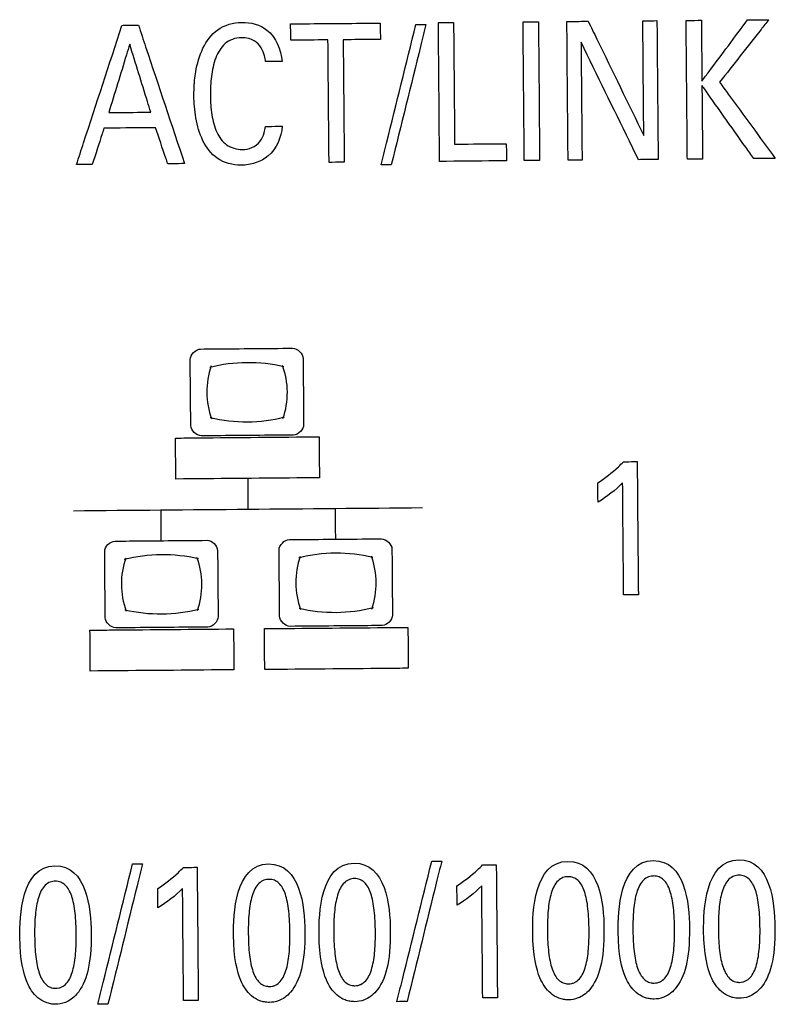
# Model space of a CAD drawing. Header units: inches. Extents: x 0 to 34, y 0 to 22.
# Tile 20 of 69: x 5.78 to 6.162, y 6.379 to 6.877. Entities that reach past the tile are written whole.
import ezdxf

# ---------------------------------------------------------------- set-up
doc = ezdxf.new("R2010")
doc.units = ezdxf.units.IN
doc.header["$LTSCALE"] = 1.87
doc.header["$MEASUREMENT"] = 0
doc.layers.add('DATUMCURVES', color=7, linetype='CONTINUOUS')

msp = doc.modelspace()

# ---------------------------------------------------------------- linework, layer by layer
at = {"layer": 'DATUMCURVES', "color": 40, "linetype": 'CONTINUOUS'}
for points, knots in [([(5.80882, 6.80415, 1.13017), (5.81002, 6.80782, 1.13017), (5.8177, 6.8313, 1.13017), (5.82537, 6.85477, 1.13017), (5.83185, 6.87458, 1.13017)], [0, 0, 0, 0, 0.15625, 1, 1, 1, 1]), ([(5.83185, 6.87458, 1.13017), (5.83228, 6.87459, 1.13017), (5.83506, 6.87461, 1.13017), (5.83784, 6.87464, 1.13017), (5.84018, 6.87466, 1.13017)], [0, 0, 0, 0, 0.15625, 1, 1, 1, 1]), ([(5.84018, 6.87466, 1.13017), (5.84139, 6.87101, 1.13017), (5.84916, 6.84767, 1.13017), (5.85694, 6.82432, 1.13017), (5.8635, 6.80463, 1.13017)], [0, 0, 0, 0, 0.15625, 1, 1, 1, 1]), ([(5.86862, 6.8469, 1.13017), (5.86877, 6.84828, 1.13017), (5.86951, 6.8538, 1.13017), (5.87201, 6.86307, 1.13017), (5.87969, 6.87363, 1.13017), (5.89261, 6.87731, 1.13017), (5.90789, 6.87338, 1.13017), (5.9124, 6.86218, 1.13017), (5.91282, 6.85632, 1.13017)], [0, 0, 0, 0, 0.057359, 0.231044, 0.395388, 0.57262, 0.756325, 1, 1, 1, 1]), ([(5.91717, 6.87533, 1.13017), (5.91954, 6.87535, 1.13017), (5.93465, 6.87548, 1.13017), (5.94976, 6.87561, 1.13017), (5.96251, 6.87572, 1.13017)], [0, 0, 0, 0, 0.15625, 1, 1, 1, 1]), ([(5.91725, 6.86706, 1.13017), (5.91724, 6.86749, 1.13017), (5.91722, 6.87025, 1.13017), (5.9172, 6.873, 1.13017), (5.91717, 6.87533, 1.13017)], [0, 0, 0, 0, 0.15625, 1, 1, 1, 1]), ([(5.96251, 6.87572, 1.13017), (5.96252, 6.87529, 1.13017), (5.96254, 6.87254, 1.13017), (5.96257, 6.86978, 1.13017), (5.96259, 6.86746, 1.13017)], [0, 0, 0, 0, 0.15625, 1, 1, 1, 1]), ([(5.96299, 6.80394, 1.13017), (5.96391, 6.80764, 1.13017), (5.96976, 6.83133, 1.13017), (5.97562, 6.85502, 1.13017), (5.98056, 6.87501, 1.13017)], [0, 0, 0, 0, 0.15625, 1, 1, 1, 1]), ([(5.98562, 6.87505, 1.13017), (5.98471, 6.87135, 1.13017), (5.97887, 6.84766, 1.13017), (5.97304, 6.82397, 1.13017), (5.96812, 6.80399, 1.13017)], [0, 0, 0, 0, 0.15625, 1, 1, 1, 1]), ([(5.99192, 6.87598, 1.13017), (5.99232, 6.87598, 1.13017), (5.99488, 6.87601, 1.13017), (5.99745, 6.87603, 1.13017), (5.99961, 6.87605, 1.13017)], [0, 0, 0, 0, 0.15625, 1, 1, 1, 1]), ([(5.99253, 6.80575, 1.13017), (5.9925, 6.80941, 1.13017), (5.9923, 6.83282, 1.13017), (5.99209, 6.85623, 1.13017), (5.99192, 6.87598, 1.13017)], [0, 0, 0, 0, 0.15625, 1, 1, 1, 1]), ([(5.99961, 6.87605, 1.13017), (5.99964, 6.87284, 1.13017), (5.99982, 6.85232, 1.13017), (6, 6.8318, 1.13017), (6.00015, 6.81448, 1.13017)], [0, 0, 0, 0, 0.15625, 1, 1, 1, 1]), ([(6.03476, 6.87636, 1.13017), (6.03517, 6.87636, 1.13017), (6.03776, 6.87638, 1.13017), (6.04036, 6.8764, 1.13017), (6.04255, 6.87642, 1.13017)], [0, 0, 0, 0, 0.15625, 1, 1, 1, 1]), ([(6.03538, 6.80613, 1.13017), (6.03535, 6.80979, 1.13017), (6.03514, 6.83319, 1.13017), (6.03494, 6.8566, 1.13017), (6.03476, 6.87636, 1.13017)], [0, 0, 0, 0, 0.15625, 1, 1, 1, 1]), ([(6.04255, 6.87642, 1.13017), (6.04258, 6.87277, 1.13017), (6.04279, 6.84936, 1.13017), (6.04299, 6.82595, 1.13017), (6.04316, 6.8062, 1.13017)], [0, 0, 0, 0, 0.15625, 1, 1, 1, 1]), ([(6.05694, 6.87655, 1.13017), (6.0575, 6.87655, 1.13017), (6.06111, 6.87659, 1.13017), (6.06471, 6.87662, 1.13017), (6.06775, 6.87664, 1.13017)], [0, 0, 0, 0, 0.15625, 1, 1, 1, 1]), ([(6.05755, 6.80632, 1.13017), (6.05752, 6.80998, 1.13017), (6.05732, 6.83339, 1.13017), (6.05711, 6.8568, 1.13017), (6.05694, 6.87655, 1.13017)], [0, 0, 0, 0, 0.15625, 1, 1, 1, 1]), ([(6.06775, 6.87664, 1.13017), (6.06921, 6.87363, 1.13017), (6.07858, 6.85436, 1.13017), (6.08795, 6.83508, 1.13017), (6.09586, 6.81882, 1.13017)], [0, 0, 0, 0, 0.15625, 1, 1, 1, 1]), ([(6.09535, 6.87688, 1.13017), (6.09572, 6.87689, 1.13017), (6.09811, 6.87691, 1.13017), (6.1005, 6.87693, 1.13017), (6.10251, 6.87695, 1.13017)], [0, 0, 0, 0, 0.15625, 1, 1, 1, 1]), ([(6.09586, 6.81882, 1.13017), (6.09583, 6.82184, 1.13017), (6.09566, 6.8412, 1.13017), (6.09549, 6.86055, 1.13017), (6.09535, 6.87688, 1.13017)], [0, 0, 0, 0, 0.15625, 1, 1, 1, 1]), ([(6.10251, 6.87695, 1.13017), (6.10254, 6.87329, 1.13017), (6.10275, 6.84988, 1.13017), (6.10295, 6.82647, 1.13017), (6.10312, 6.80672, 1.13017)], [0, 0, 0, 0, 0.15625, 1, 1, 1, 1]), ([(6.11728, 6.87708, 1.13017), (6.11768, 6.87708, 1.13017), (6.12025, 6.8771, 1.13017), (6.12282, 6.87712, 1.13017), (6.12498, 6.87714, 1.13017)], [0, 0, 0, 0, 0.15625, 1, 1, 1, 1]), ([(6.11789, 6.80685, 1.13017), (6.11786, 6.81051, 1.13017), (6.11766, 6.83391, 1.13017), (6.11745, 6.85732, 1.13017), (6.11728, 6.87708, 1.13017)], [0, 0, 0, 0, 0.15625, 1, 1, 1, 1]), ([(6.12498, 6.87714, 1.13017), (6.125, 6.87554, 1.13017), (6.12509, 6.8653, 1.13017), (6.12518, 6.85505, 1.13017), (6.12525, 6.84641, 1.13017)], [0, 0, 0, 0, 0.15625, 1, 1, 1, 1]), ([(6.12525, 6.84641, 1.13017), (6.12646, 6.84802, 1.13017), (6.13417, 6.85833, 1.13017), (6.14189, 6.86865, 1.13017), (6.14839, 6.87735, 1.13017)], [0, 0, 0, 0, 0.15625, 1, 1, 1, 1]), ([(6.15905, 6.87744, 1.13017), (6.15776, 6.87579, 1.13017), (6.14948, 6.86525, 1.13017), (6.1412, 6.8547, 1.13017), (6.13421, 6.8458, 1.13017)], [0, 0, 0, 0, 0.15625, 1, 1, 1, 1]), ([(6.14839, 6.87735, 1.13017), (6.14895, 6.87735, 1.13017), (6.1525, 6.87738, 1.13017), (6.15606, 6.87741, 1.13017), (6.15905, 6.87744, 1.13017)], [0, 0, 0, 0, 0.15625, 1, 1, 1, 1]), ([(5.83575, 6.86499, 1.13017), (5.83519, 6.86319, 1.13017), (5.83167, 6.85168, 1.13017), (5.82814, 6.84017, 1.13017), (5.82517, 6.83046, 1.13017)], [0, 0, 0, 0, 0.15625, 1, 1, 1, 1]), ([(5.8464, 6.83064, 1.13017), (5.84584, 6.83243, 1.13017), (5.84229, 6.84388, 1.13017), (5.83874, 6.85533, 1.13017), (5.83575, 6.86499, 1.13017)], [0, 0, 0, 0, 0.15625, 1, 1, 1, 1]), ([(5.90451, 6.85625, 1.13017), (5.90438, 6.85723, 1.13017), (5.90398, 6.85965, 1.13017), (5.90248, 6.86358, 1.13017), (5.89943, 6.8667, 1.13017), (5.89571, 6.86811, 1.13017), (5.89193, 6.86847, 1.13017), (5.88774, 6.86782, 1.13017), (5.88261, 6.86472, 1.13017), (5.8787, 6.85788, 1.13017), (5.87685, 6.84874, 1.13017), (5.8764, 6.83903, 1.13017), (5.87683, 6.83257, 1.13017), (5.87734, 6.8293, 1.13017)], [0, 0, 0, 0, 0.04521, 0.111838, 0.189339, 0.23533, 0.290683, 0.361215, 0.425184, 0.55759, 0.705116, 0.849235, 1, 1, 1, 1]), ([(5.93607, 6.86723, 1.13017), (5.93509, 6.86722, 1.13017), (5.92882, 6.86716, 1.13017), (5.92254, 6.86711, 1.13017), (5.91725, 6.86706, 1.13017)], [0, 0, 0, 0, 0.15625, 1, 1, 1, 1]), ([(5.93661, 6.80527, 1.13017), (5.93659, 6.80849, 1.13017), (5.9364, 6.82915, 1.13017), (5.93622, 6.8498, 1.13017), (5.93607, 6.86723, 1.13017)], [0, 0, 0, 0, 0.15625, 1, 1, 1, 1]), ([(5.96259, 6.86746, 1.13017), (5.96161, 6.86745, 1.13017), (5.95533, 6.8674, 1.13017), (5.94906, 6.86734, 1.13017), (5.94376, 6.86729, 1.13017)], [0, 0, 0, 0, 0.15625, 1, 1, 1, 1]), ([(5.94376, 6.86729, 1.13017), (5.94379, 6.86407, 1.13017), (5.94397, 6.84341, 1.13017), (5.94415, 6.82276, 1.13017), (5.9443, 6.80533, 1.13017)], [0, 0, 0, 0, 0.15625, 1, 1, 1, 1]), ([(6.09317, 6.80663, 1.13017), (6.09165, 6.80972, 1.13017), (6.08196, 6.82952, 1.13017), (6.07227, 6.84931, 1.13017), (6.0641, 6.86601, 1.13017)], [0, 0, 0, 0, 0.15625, 1, 1, 1, 1]), ([(6.0641, 6.86601, 1.13017), (6.06413, 6.86291, 1.13017), (6.0643, 6.84303, 1.13017), (6.06447, 6.82315, 1.13017), (6.06462, 6.80638, 1.13017)], [0, 0, 0, 0, 0.15625, 1, 1, 1, 1]), ([(5.91282, 6.85632, 1.13017), (5.91239, 6.85632, 1.13017), (5.90962, 6.85629, 1.13017), (5.90685, 6.85627, 1.13017), (5.90451, 6.85625, 1.13017)], [0, 0, 0, 0, 0.15625, 1, 1, 1, 1]), ([(5.91296, 6.82354, 1.13017), (5.91254, 6.81801, 1.13017), (5.90893, 6.80954, 1.13017), (5.89945, 6.80461, 1.13017), (5.89043, 6.80313, 1.13017), (5.87953, 6.80596, 1.13017), (5.87206, 6.81616, 1.13017), (5.86943, 6.82569, 1.13017), (5.86844, 6.83342, 1.13017), (5.86818, 6.83914, 1.13017), (5.86832, 6.84359, 1.13017), (5.86855, 6.84622, 1.13017), (5.86862, 6.8469, 1.13017)], [0, 0, 0, 0, 0.19222, 0.277294, 0.361245, 0.506172, 0.638893, 0.77795, 0.845931, 0.908678, 0.976058, 1, 1, 1, 1]), ([(6.1515, 6.80714, 1.13017), (6.15014, 6.80907, 1.13017), (6.14139, 6.82141, 1.13017), (6.13265, 6.83376, 1.13017), (6.12527, 6.84417, 1.13017)], [0, 0, 0, 0, 0.15625, 1, 1, 1, 1]), ([(6.12527, 6.84417, 1.13017), (6.12529, 6.84223, 1.13017), (6.1254, 6.82981, 1.13017), (6.12551, 6.81739, 1.13017), (6.1256, 6.80691, 1.13017)], [0, 0, 0, 0, 0.15625, 1, 1, 1, 1]), ([(6.13421, 6.8458, 1.13017), (6.13568, 6.84379, 1.13017), (6.14507, 6.83094, 1.13017), (6.15447, 6.81808, 1.13017), (6.16239, 6.80724, 1.13017)], [0, 0, 0, 0, 0.15625, 1, 1, 1, 1]), ([(5.82517, 6.83046, 1.13017), (5.82627, 6.83047, 1.13017), (5.83335, 6.83053, 1.13017), (5.84043, 6.83059, 1.13017), (5.8464, 6.83064, 1.13017)], [0, 0, 0, 0, 0.15625, 1, 1, 1, 1]), ([(5.87734, 6.8293, 1.13017), (5.87782, 6.82628, 1.13017), (5.87919, 6.82069, 1.13017), (5.88424, 6.81331, 1.13017), (5.89162, 6.81131, 1.13017), (5.89785, 6.81237, 1.13017), (5.90192, 6.81564, 1.13017), (5.90379, 6.81974, 1.13017), (5.90426, 6.82235, 1.13017), (5.9044, 6.82346, 1.13017)], [0, 0, 0, 0, 0.210054, 0.393251, 0.58249, 0.697186, 0.818215, 0.922984, 1, 1, 1, 1]), ([(5.82274, 6.82256, 1.13017), (5.82244, 6.82161, 1.13017), (5.82047, 6.81549, 1.13017), (5.8185, 6.80938, 1.13017), (5.81684, 6.80422, 1.13017)], [0, 0, 0, 0, 0.15625, 1, 1, 1, 1]), ([(5.8488, 6.82279, 1.13017), (5.84744, 6.82278, 1.13017), (5.83875, 6.8227, 1.13017), (5.83007, 6.82263, 1.13017), (5.82274, 6.82256, 1.13017)], [0, 0, 0, 0, 0.15625, 1, 1, 1, 1]), ([(5.85502, 6.80455, 1.13017), (5.8547, 6.8055, 1.13017), (5.85262, 6.81158, 1.13017), (5.85055, 6.81766, 1.13017), (5.8488, 6.82279, 1.13017)], [0, 0, 0, 0, 0.15625, 1, 1, 1, 1]), ([(5.9044, 6.82346, 1.13017), (5.90485, 6.82347, 1.13017), (5.9077, 6.82349, 1.13017), (5.91055, 6.82352, 1.13017), (5.91296, 6.82354, 1.13017)], [0, 0, 0, 0, 0.15625, 1, 1, 1, 1]), ([(6.00015, 6.81448, 1.13017), (6.00151, 6.81449, 1.13017), (6.01022, 6.81457, 1.13017), (6.01893, 6.81464, 1.13017), (6.02628, 6.81471, 1.13017)], [0, 0, 0, 0, 0.15625, 1, 1, 1, 1]), ([(6.02628, 6.81471, 1.13017), (6.02629, 6.81426, 1.13017), (6.02631, 6.81137, 1.13017), (6.02634, 6.80848, 1.13017), (6.02636, 6.80605, 1.13017)], [0, 0, 0, 0, 0.15625, 1, 1, 1, 1]), ([(5.81684, 6.80422, 1.13017), (5.81642, 6.80422, 1.13017), (5.81375, 6.80419, 1.13017), (5.81108, 6.80417, 1.13017), (5.80882, 6.80415, 1.13017)], [0, 0, 0, 0, 0.15625, 1, 1, 1, 1]), ([(5.8635, 6.80463, 1.13017), (5.86305, 6.80462, 1.13017), (5.86023, 6.8046, 1.13017), (5.8574, 6.80457, 1.13017), (5.85502, 6.80455, 1.13017)], [0, 0, 0, 0, 0.15625, 1, 1, 1, 1]), ([(5.9443, 6.80533, 1.13017), (5.9439, 6.80533, 1.13017), (5.94134, 6.80531, 1.13017), (5.93878, 6.80528, 1.13017), (5.93661, 6.80527, 1.13017)], [0, 0, 0, 0, 0.15625, 1, 1, 1, 1]), ([(6.02636, 6.80605, 1.13017), (6.0246, 6.80603, 1.13017), (6.01332, 6.80594, 1.13017), (6.00205, 6.80584, 1.13017), (5.99253, 6.80575, 1.13017)], [0, 0, 0, 0, 0.15625, 1, 1, 1, 1]), ([(6.04316, 6.8062, 1.13017), (6.04276, 6.80619, 1.13017), (6.04016, 6.80617, 1.13017), (6.03757, 6.80615, 1.13017), (6.03538, 6.80613, 1.13017)], [0, 0, 0, 0, 0.15625, 1, 1, 1, 1]), ([(6.06462, 6.80638, 1.13017), (6.06425, 6.80638, 1.13017), (6.0619, 6.80636, 1.13017), (6.05954, 6.80634, 1.13017), (6.05755, 6.80632, 1.13017)], [0, 0, 0, 0, 0.15625, 1, 1, 1, 1]), ([(6.10312, 6.80672, 1.13017), (6.10261, 6.80671, 1.13017), (6.09929, 6.80669, 1.13017), (6.09597, 6.80666, 1.13017), (6.09317, 6.80663, 1.13017)], [0, 0, 0, 0, 0.15625, 1, 1, 1, 1]), ([(6.1256, 6.80691, 1.13017), (6.1252, 6.80691, 1.13017), (6.12263, 6.80689, 1.13017), (6.12006, 6.80687, 1.13017), (6.11789, 6.80685, 1.13017)], [0, 0, 0, 0, 0.15625, 1, 1, 1, 1]), ([(6.16239, 6.80724, 1.13017), (6.16183, 6.80723, 1.13017), (6.1582, 6.8072, 1.13017), (6.15457, 6.80717, 1.13017), (6.1515, 6.80714, 1.13017)], [0, 0, 0, 0, 0.15625, 1, 1, 1, 1]), ([(5.8716, 6.71084, 1.13017), (5.87402, 6.71086, 1.13017), (5.88954, 6.71099, 1.13017), (5.90505, 6.71113, 1.13017), (5.91815, 6.71124, 1.13017)], [0, 0, 0, 0, 0.15625, 1, 1, 1, 1]), ([(5.86665, 6.67216, 1.13017), (5.86663, 6.6739, 1.13017), (5.86653, 6.68501, 1.13017), (5.86644, 6.69612, 1.13017), (5.86635, 6.7055, 1.13017)], [0, 0, 0, 0, 0.15625, 1, 1, 1, 1]), ([(5.92348, 6.706, 1.13017), (5.9235, 6.70426, 1.13017), (5.92359, 6.69315, 1.13017), (5.92369, 6.68204, 1.13017), (5.92377, 6.67266, 1.13017)], [0, 0, 0, 0, 0.15625, 1, 1, 1, 1]), ([(5.87702, 6.70226, 1.13017), (5.87551, 6.69796, 1.13017), (5.87401, 6.68887, 1.13017), (5.87567, 6.67976, 1.13017), (5.87725, 6.67546, 1.13017)], [0, 0, 0, 0, 0.501519, 1, 1, 1, 1]), ([(5.91381, 6.70182, 1.13017), (5.90764, 6.70328, 1.13017), (5.89496, 6.70469, 1.13017), (5.88238, 6.70306, 1.13017), (5.87626, 6.70149, 1.13017)], [0, 0, 0, 0, 0.498849, 1, 1, 1, 1]), ([(5.9133, 6.67569, 1.13017), (5.91481, 6.68002, 1.13017), (5.9163, 6.68915, 1.13017), (5.91465, 6.69822, 1.13017), (5.91307, 6.70249, 1.13017)], [0, 0, 0, 0, 0.498633, 1, 1, 1, 1]), ([(5.87651, 6.67613, 1.13017), (5.88268, 6.67466, 1.13017), (5.89535, 6.67325, 1.13017), (5.90794, 6.67488, 1.13017), (5.91405, 6.67646, 1.13017)], [0, 0, 0, 0, 0.498958, 1, 1, 1, 1]), ([(5.85891, 6.6658, 1.13017), (5.8627, 6.66583, 1.13017), (5.88691, 6.66605, 1.13017), (5.91113, 6.66626, 1.13017), (5.93156, 6.66644, 1.13017)], [0, 0, 0, 0, 0.15625, 1, 1, 1, 1]), ([(5.8591, 6.64508, 1.13017), (5.85909, 6.64616, 1.13017), (5.85903, 6.65306, 1.13017), (5.85897, 6.65997, 1.13017), (5.85891, 6.6658, 1.13017)], [0, 0, 0, 0, 0.15625, 1, 1, 1, 1]), ([(5.91853, 6.66732, 1.13017), (5.9161, 6.6673, 1.13017), (5.90059, 6.66717, 1.13017), (5.88507, 6.66703, 1.13017), (5.87198, 6.66692, 1.13017)], [0, 0, 0, 0, 0.15625, 1, 1, 1, 1]), ([(5.93156, 6.66644, 1.13017), (5.93157, 6.66536, 1.13017), (5.93163, 6.65845, 1.13017), (5.93169, 6.65154, 1.13017), (5.93174, 6.64571, 1.13017)], [0, 0, 0, 0, 0.15625, 1, 1, 1, 1]), ([(6.07261, 6.6431, 1.13017), (6.07627, 6.64554, 1.13017), (6.08074, 6.64901, 1.13017), (6.08476, 6.65293, 1.13017), (6.08559, 6.65382, 1.13017)], [0, 0, 0, 0, 0.783585, 1, 1, 1, 1]), ([(6.08559, 6.65382, 1.13017), (6.08595, 6.65383, 1.13017), (6.08826, 6.65385, 1.13017), (6.09056, 6.65387, 1.13017), (6.09251, 6.65388, 1.13017)], [0, 0, 0, 0, 0.15625, 1, 1, 1, 1]), ([(6.09251, 6.65388, 1.13017), (6.09254, 6.65038, 1.13017), (6.09273, 6.62794, 1.13017), (6.09293, 6.6055, 1.13017), (6.0931, 6.58657, 1.13017)], [0, 0, 0, 0, 0.15625, 1, 1, 1, 1]), ([(5.93174, 6.64571, 1.13017), (5.92796, 6.64568, 1.13017), (5.90374, 6.64547, 1.13017), (5.87953, 6.64526, 1.13017), (5.8591, 6.64508, 1.13017)], [0, 0, 0, 0, 0.15625, 1, 1, 1, 1]), ([(6.07269, 6.63338, 1.13017), (6.07269, 6.63388, 1.13017), (6.07266, 6.63713, 1.13017), (6.07263, 6.64037, 1.13017), (6.07261, 6.6431, 1.13017)], [0, 0, 0, 0, 0.15625, 1, 1, 1, 1]), ([(6.08564, 6.5865, 1.13017), (6.08561, 6.58946, 1.13017), (6.08545, 6.60836, 1.13017), (6.08528, 6.62726, 1.13017), (6.08514, 6.64321, 1.13017)], [0, 0, 0, 0, 0.15625, 1, 1, 1, 1]), ([(5.91655, 6.61444, 1.13017), (5.91897, 6.61446, 1.13017), (5.9345, 6.61459, 1.13017), (5.95002, 6.61473, 1.13017), (5.96312, 6.61484, 1.13017)], [0, 0, 0, 0, 0.15625, 1, 1, 1, 1]), ([(5.82834, 6.61367, 1.13017), (5.83076, 6.61369, 1.13017), (5.84628, 6.61382, 1.13017), (5.86179, 6.61396, 1.13017), (5.87488, 6.61407, 1.13017)], [0, 0, 0, 0, 0.15625, 1, 1, 1, 1]), ([(5.96843, 6.60963, 1.13017), (5.96845, 6.60789, 1.13017), (5.96854, 6.59677, 1.13017), (5.96864, 6.58565, 1.13017), (5.96872, 6.57626, 1.13017)], [0, 0, 0, 0, 0.15625, 1, 1, 1, 1]), ([(5.82338, 6.57499, 1.13017), (5.82337, 6.57673, 1.13017), (5.82327, 6.58785, 1.13017), (5.82317, 6.59897, 1.13017), (5.82309, 6.60836, 1.13017)], [0, 0, 0, 0, 0.15625, 1, 1, 1, 1]), ([(5.83375, 6.60511, 1.13017), (5.83225, 6.60079, 1.13017), (5.83075, 6.59164, 1.13017), (5.83241, 6.58259, 1.13017), (5.83399, 6.57831, 1.13017)], [0, 0, 0, 0, 0.498481, 1, 1, 1, 1]), ([(5.87054, 6.60468, 1.13017), (5.86437, 6.60614, 1.13017), (5.85176, 6.60755, 1.13017), (5.83912, 6.60592, 1.13017), (5.83298, 6.60435, 1.13017)], [0, 0, 0, 0, 0.501151, 1, 1, 1, 1]), ([(5.87001, 6.57855, 1.13017), (5.87152, 6.58285, 1.13017), (5.87307, 6.59193, 1.13017), (5.87136, 6.60105, 1.13017), (5.86978, 6.60535, 1.13017)], [0, 0, 0, 0, 0.501519, 1, 1, 1, 1]), ([(5.88022, 6.60886, 1.13017), (5.88023, 6.60712, 1.13017), (5.88033, 6.596, 1.13017), (5.88043, 6.58488, 1.13017), (5.88051, 6.57549, 1.13017)], [0, 0, 0, 0, 0.15625, 1, 1, 1, 1]), ([(5.91162, 6.57576, 1.13017), (5.91161, 6.5775, 1.13017), (5.91151, 6.58862, 1.13017), (5.91141, 6.59974, 1.13017), (5.91133, 6.60913, 1.13017)], [0, 0, 0, 0, 0.15625, 1, 1, 1, 1]), ([(5.92199, 6.60588, 1.13017), (5.92049, 6.60156, 1.13017), (5.91899, 6.59241, 1.13017), (5.92064, 6.58336, 1.13017), (5.92223, 6.57908, 1.13017)], [0, 0, 0, 0, 0.498481, 1, 1, 1, 1]), ([(5.95876, 6.60545, 1.13017), (5.95261, 6.60691, 1.13017), (5.93996, 6.60832, 1.13017), (5.92733, 6.60669, 1.13017), (5.92121, 6.60512, 1.13017)], [0, 0, 0, 0, 0.500055, 1, 1, 1, 1]), ([(5.95825, 6.57932, 1.13017), (5.95976, 6.58362, 1.13017), (5.96125, 6.5927, 1.13017), (5.9596, 6.60182, 1.13017), (5.95802, 6.60612, 1.13017)], [0, 0, 0, 0, 0.501519, 1, 1, 1, 1]), ([(6.0931, 6.58657, 1.13017), (6.09271, 6.58657, 1.13017), (6.09022, 6.58654, 1.13017), (6.08773, 6.58652, 1.13017), (6.08564, 6.5865, 1.13017)], [0, 0, 0, 0, 0.15625, 1, 1, 1, 1]), ([(5.92149, 6.57976, 1.13017), (5.92763, 6.57829, 1.13017), (5.94024, 6.57688, 1.13017), (5.95289, 6.57851, 1.13017), (5.95903, 6.58008, 1.13017)], [0, 0, 0, 0, 0.501151, 1, 1, 1, 1]), ([(5.83325, 6.57899, 1.13017), (5.83942, 6.57752, 1.13017), (5.85204, 6.57611, 1.13017), (5.86468, 6.57774, 1.13017), (5.87079, 6.57931, 1.13017)], [0, 0, 0, 0, 0.499945, 1, 1, 1, 1]), ([(5.87527, 6.57018, 1.13017), (5.87284, 6.57016, 1.13017), (5.85733, 6.57003, 1.13017), (5.84181, 6.56989, 1.13017), (5.82872, 6.56978, 1.13017)], [0, 0, 0, 0, 0.15625, 1, 1, 1, 1]), ([(5.90389, 6.5694, 1.13017), (5.90768, 6.56943, 1.13017), (5.93188, 6.56965, 1.13017), (5.95609, 6.56986, 1.13017), (5.97651, 6.57004, 1.13017)], [0, 0, 0, 0, 0.15625, 1, 1, 1, 1]), ([(5.96351, 6.57095, 1.13017), (5.96108, 6.57093, 1.13017), (5.94556, 6.5708, 1.13017), (5.93003, 6.57066, 1.13017), (5.91693, 6.57055, 1.13017)], [0, 0, 0, 0, 0.15625, 1, 1, 1, 1]), ([(5.97651, 6.57004, 1.13017), (5.97652, 6.56896, 1.13017), (5.97658, 6.56206, 1.13017), (5.97664, 6.55516, 1.13017), (5.97669, 6.54934, 1.13017)], [0, 0, 0, 0, 0.15625, 1, 1, 1, 1]), ([(5.81565, 6.56863, 1.13017), (5.81944, 6.56866, 1.13017), (5.84365, 6.56888, 1.13017), (5.86787, 6.56909, 1.13017), (5.8883, 6.56927, 1.13017)], [0, 0, 0, 0, 0.15625, 1, 1, 1, 1]), ([(5.81583, 6.54794, 1.13017), (5.81582, 6.54901, 1.13017), (5.81576, 6.55591, 1.13017), (5.8157, 6.56281, 1.13017), (5.81565, 6.56863, 1.13017)], [0, 0, 0, 0, 0.15625, 1, 1, 1, 1]), ([(5.8883, 6.56927, 1.13017), (5.88831, 6.56819, 1.13017), (5.88837, 6.56129, 1.13017), (5.88843, 6.55439, 1.13017), (5.88848, 6.54857, 1.13017)], [0, 0, 0, 0, 0.15625, 1, 1, 1, 1]), ([(5.90407, 6.54871, 1.13017), (5.90407, 6.54978, 1.13017), (5.904, 6.55668, 1.13017), (5.90394, 6.56358, 1.13017), (5.90389, 6.5694, 1.13017)], [0, 0, 0, 0, 0.15625, 1, 1, 1, 1]), ([(5.88848, 6.54857, 1.13017), (5.88469, 6.54854, 1.13017), (5.86048, 6.54832, 1.13017), (5.83626, 6.54811, 1.13017), (5.81583, 6.54794, 1.13017)], [0, 0, 0, 0, 0.15625, 1, 1, 1, 1]), ([(5.97669, 6.54934, 1.13017), (5.97291, 6.54931, 1.13017), (5.9487, 6.54909, 1.13017), (5.9245, 6.54888, 1.13017), (5.90407, 6.54871, 1.13017)], [0, 0, 0, 0, 0.15625, 1, 1, 1, 1]), ([(5.81961, 6.37936, 1.13017), (5.82053, 6.38306, 1.13017), (5.82639, 6.40675, 1.13017), (5.83225, 6.43044, 1.13017), (5.83719, 6.45043, 1.13017)], [0, 0, 0, 0, 0.15625, 1, 1, 1, 1]), ([(5.84224, 6.45047, 1.13017), (5.84133, 6.44677, 1.13017), (5.83549, 6.42308, 1.13017), (5.82966, 6.39939, 1.13017), (5.82474, 6.37941, 1.13017)], [0, 0, 0, 0, 0.15625, 1, 1, 1, 1]), ([(5.97096, 6.38068, 1.13017), (5.97187, 6.38438, 1.13017), (5.97774, 6.40807, 1.13017), (5.9836, 6.43176, 1.13017), (5.98854, 6.45175, 1.13017)], [0, 0, 0, 0, 0.15625, 1, 1, 1, 1]), ([(5.9936, 6.45179, 1.13017), (5.99269, 6.44809, 1.13017), (5.98685, 6.4244, 1.13017), (5.98101, 6.40071, 1.13017), (5.97609, 6.38073, 1.13017)], [0, 0, 0, 0, 0.15625, 1, 1, 1, 1]), ([(5.84997, 6.43789, 1.13017), (5.85363, 6.44033, 1.13017), (5.8581, 6.44379, 1.13017), (5.86213, 6.44772, 1.13017), (5.86295, 6.44861, 1.13017)], [0, 0, 0, 0, 0.783598, 1, 1, 1, 1]), ([(5.86295, 6.44861, 1.13017), (5.86331, 6.44861, 1.13017), (5.86562, 6.44863, 1.13017), (5.86793, 6.44865, 1.13017), (5.86987, 6.44867, 1.13017)], [0, 0, 0, 0, 0.15625, 1, 1, 1, 1]), ([(5.86987, 6.44867, 1.13017), (5.8699, 6.44517, 1.13017), (5.8701, 6.42273, 1.13017), (5.87029, 6.40029, 1.13017), (5.87046, 6.38136, 1.13017)], [0, 0, 0, 0, 0.15625, 1, 1, 1, 1]), ([(6.00132, 6.43921, 1.13017), (6.00498, 6.44165, 1.13017), (6.00945, 6.44512, 1.13017), (6.01347, 6.44904, 1.13017), (6.0143, 6.44993, 1.13017)], [0, 0, 0, 0, 0.783564, 1, 1, 1, 1]), ([(6.0143, 6.44993, 1.13017), (6.01466, 6.44993, 1.13017), (6.01697, 6.44995, 1.13017), (6.01927, 6.44997, 1.13017), (6.02122, 6.44999, 1.13017)], [0, 0, 0, 0, 0.15625, 1, 1, 1, 1]), ([(6.02122, 6.44999, 1.13017), (6.02125, 6.44649, 1.13017), (6.02144, 6.42405, 1.13017), (6.02164, 6.40161, 1.13017), (6.02181, 6.38268, 1.13017)], [0, 0, 0, 0, 0.15625, 1, 1, 1, 1]), ([(5.79751, 6.4416, 1.13017), (5.79659, 6.44152, 1.13017), (5.79463, 6.441, 1.13017), (5.79155, 6.43848, 1.13017), (5.78899, 6.43268, 1.13017), (5.78773, 6.42346, 1.13017), (5.78755, 6.41307, 1.13017), (5.78805, 6.40314, 1.13017), (5.78946, 6.39604, 1.13017), (5.79136, 6.39174, 1.13017), (5.79319, 6.38931, 1.13017), (5.79514, 6.38804, 1.13017), (5.79664, 6.38758, 1.13017), (5.79768, 6.38747, 1.13017), (5.798, 6.38743, 1.13017), (5.79838, 6.38744, 1.13017)], [0, 0, 0, 0, 0.046905, 0.103191, 0.215764, 0.328336, 0.440909, 0.580682, 0.720454, 0.790341, 0.860227, 0.930114, 0.965057, 0.982528, 1, 1, 1, 1]), ([(5.79838, 6.38744, 1.13017), (5.79878, 6.38746, 1.13017), (5.80009, 6.38757, 1.13017), (5.80188, 6.38825, 1.13017), (5.80474, 6.39046, 1.13017), (5.80725, 6.39605, 1.13017), (5.8086, 6.405, 1.13017), (5.80884, 6.41563, 1.13017), (5.80834, 6.42587, 1.13017), (5.80666, 6.43459, 1.13017), (5.80398, 6.43933, 1.13017), (5.80097, 6.4413, 1.13017), (5.79883, 6.44166, 1.13017), (5.79769, 6.44161, 1.13017), (5.79751, 6.4416, 1.13017)], [0, 0, 0, 0, 0.026367, 0.052734, 0.105469, 0.210937, 0.316406, 0.421875, 0.563026, 0.704177, 0.845328, 0.915904, 0.986479, 1, 1, 1, 1]), ([(5.90561, 6.44254, 1.13017), (5.9047, 6.44246, 1.13017), (5.90273, 6.44194, 1.13017), (5.89966, 6.43942, 1.13017), (5.89709, 6.43363, 1.13017), (5.89584, 6.42441, 1.13017), (5.89566, 6.41401, 1.13017), (5.89616, 6.40408, 1.13017), (5.89757, 6.39698, 1.13017), (5.89947, 6.39269, 1.13017), (5.9013, 6.39026, 1.13017), (5.90325, 6.38899, 1.13017), (5.90475, 6.38853, 1.13017), (5.90579, 6.38841, 1.13017), (5.90611, 6.38837, 1.13017), (5.90649, 6.38839, 1.13017)], [0, 0, 0, 0, 0.046905, 0.103191, 0.215764, 0.328336, 0.440909, 0.580682, 0.720454, 0.790341, 0.860227, 0.930114, 0.965057, 0.982528, 1, 1, 1, 1]), ([(5.90649, 6.38839, 1.13017), (5.90689, 6.3884, 1.13017), (5.9082, 6.38851, 1.13017), (5.90999, 6.3892, 1.13017), (5.91285, 6.3914, 1.13017), (5.91536, 6.39699, 1.13017), (5.91671, 6.40594, 1.13017), (5.91695, 6.41658, 1.13017), (5.91644, 6.42682, 1.13017), (5.91477, 6.43553, 1.13017), (5.91208, 6.44027, 1.13017), (5.90907, 6.44224, 1.13017), (5.90694, 6.44261, 1.13017), (5.9058, 6.44255, 1.13017), (5.90561, 6.44254, 1.13017)], [0, 0, 0, 0, 0.026366, 0.052732, 0.105465, 0.210929, 0.316394, 0.421859, 0.563004, 0.70415, 0.845296, 0.915868, 0.986441, 1, 1, 1, 1]), ([(5.94887, 6.44292, 1.13017), (5.94795, 6.44284, 1.13017), (5.94598, 6.44232, 1.13017), (5.94291, 6.4398, 1.13017), (5.94034, 6.43401, 1.13017), (5.93908, 6.42478, 1.13017), (5.9389, 6.41439, 1.13017), (5.9394, 6.40446, 1.13017), (5.94081, 6.39736, 1.13017), (5.94271, 6.39306, 1.13017), (5.94454, 6.39064, 1.13017), (5.94649, 6.38936, 1.13017), (5.94799, 6.38891, 1.13017), (5.94903, 6.38879, 1.13017), (5.94934, 6.38875, 1.13017), (5.94973, 6.38877, 1.13017)], [0, 0, 0, 0, 0.046905, 0.103191, 0.215764, 0.328336, 0.440909, 0.580682, 0.720454, 0.790341, 0.860227, 0.930114, 0.965057, 0.982528, 1, 1, 1, 1]), ([(5.94973, 6.38877, 1.13017), (5.95013, 6.38878, 1.13017), (5.95143, 6.38889, 1.13017), (5.95323, 6.38957, 1.13017), (5.95609, 6.39178, 1.13017), (5.9586, 6.39737, 1.13017), (5.95995, 6.40632, 1.13017), (5.96018, 6.41696, 1.13017), (5.95969, 6.42719, 1.13017), (5.95801, 6.43591, 1.13017), (5.95533, 6.44065, 1.13017), (5.95233, 6.44262, 1.13017), (5.95019, 6.44299, 1.13017), (5.94905, 6.44293, 1.13017), (5.94887, 6.44292, 1.13017)], [0, 0, 0, 0, 0.026366, 0.052732, 0.105465, 0.210929, 0.316394, 0.421859, 0.563004, 0.70415, 0.845296, 0.915868, 0.986441, 1, 1, 1, 1]), ([(6.05696, 6.44386, 1.13017), (6.05605, 6.44378, 1.13017), (6.05408, 6.44327, 1.13017), (6.05101, 6.44074, 1.13017), (6.04844, 6.43495, 1.13017), (6.04719, 6.42573, 1.13017), (6.04701, 6.41534, 1.13017), (6.0475, 6.4054, 1.13017), (6.04892, 6.3983, 1.13017), (6.05082, 6.39401, 1.13017), (6.05265, 6.39158, 1.13017), (6.0546, 6.39031, 1.13017), (6.0561, 6.38985, 1.13017), (6.05714, 6.38973, 1.13017), (6.05745, 6.38969, 1.13017), (6.05784, 6.38971, 1.13017)], [0, 0, 0, 0, 0.046905, 0.103191, 0.215764, 0.328336, 0.440909, 0.580682, 0.720454, 0.790341, 0.860227, 0.930114, 0.965057, 0.982528, 1, 1, 1, 1]), ([(6.05784, 6.38971, 1.13017), (6.05824, 6.38973, 1.13017), (6.05954, 6.38983, 1.13017), (6.06134, 6.39052, 1.13017), (6.0642, 6.39272, 1.13017), (6.06671, 6.39831, 1.13017), (6.06806, 6.40726, 1.13017), (6.06829, 6.4179, 1.13017), (6.06779, 6.42814, 1.13017), (6.06612, 6.43686, 1.13017), (6.06344, 6.44159, 1.13017), (6.06043, 6.44356, 1.13017), (6.05829, 6.44393, 1.13017), (6.05715, 6.44388, 1.13017), (6.05696, 6.44386, 1.13017)], [0, 0, 0, 0, 0.026367, 0.052734, 0.105469, 0.210938, 0.316407, 0.421876, 0.563027, 0.704179, 0.84533, 0.915906, 0.986482, 1, 1, 1, 1]), ([(6.10021, 6.44424, 1.13017), (6.0993, 6.44416, 1.13017), (6.09733, 6.44364, 1.13017), (6.09425, 6.44112, 1.13017), (6.09168, 6.43533, 1.13017), (6.09042, 6.4261, 1.13017), (6.09024, 6.41571, 1.13017), (6.09074, 6.40578, 1.13017), (6.09216, 6.39868, 1.13017), (6.09406, 6.39438, 1.13017), (6.09589, 6.39196, 1.13017), (6.09783, 6.39069, 1.13017), (6.09933, 6.39023, 1.13017), (6.10038, 6.39011, 1.13017), (6.10069, 6.39007, 1.13017), (6.10108, 6.39009, 1.13017)], [0, 0, 0, 0, 0.046905, 0.103191, 0.215764, 0.328336, 0.440909, 0.580682, 0.720454, 0.790341, 0.860227, 0.930114, 0.965057, 0.982528, 1, 1, 1, 1]), ([(6.10108, 6.39009, 1.13017), (6.10148, 6.3901, 1.13017), (6.10278, 6.39021, 1.13017), (6.10458, 6.39089, 1.13017), (6.10744, 6.3931, 1.13017), (6.10995, 6.39869, 1.13017), (6.1113, 6.40764, 1.13017), (6.11153, 6.41828, 1.13017), (6.11103, 6.42851, 1.13017), (6.10936, 6.43723, 1.13017), (6.10668, 6.44197, 1.13017), (6.10367, 6.44394, 1.13017), (6.10154, 6.44431, 1.13017), (6.1004, 6.44425, 1.13017), (6.10021, 6.44424, 1.13017)], [0, 0, 0, 0, 0.026366, 0.052732, 0.105464, 0.210928, 0.316393, 0.421857, 0.563002, 0.704147, 0.845292, 0.915864, 0.986437, 1, 1, 1, 1]), ([(6.14345, 6.44462, 1.13017), (6.14253, 6.44454, 1.13017), (6.14057, 6.44402, 1.13017), (6.13749, 6.4415, 1.13017), (6.13492, 6.4357, 1.13017), (6.13366, 6.42648, 1.13017), (6.13348, 6.41609, 1.13017), (6.13398, 6.40615, 1.13017), (6.1354, 6.39906, 1.13017), (6.13731, 6.39476, 1.13017), (6.13914, 6.39233, 1.13017), (6.14109, 6.39106, 1.13017), (6.14259, 6.3906, 1.13017), (6.14363, 6.39049, 1.13017), (6.14394, 6.39045, 1.13017), (6.14433, 6.39046, 1.13017)], [0, 0, 0, 0, 0.046905, 0.103191, 0.215764, 0.328336, 0.440909, 0.580682, 0.720454, 0.790341, 0.860227, 0.930114, 0.965057, 0.982528, 1, 1, 1, 1]), ([(6.14433, 6.39046, 1.13017), (6.14473, 6.39048, 1.13017), (6.14603, 6.39059, 1.13017), (6.14783, 6.39127, 1.13017), (6.15068, 6.39348, 1.13017), (6.15319, 6.39906, 1.13017), (6.15454, 6.40802, 1.13017), (6.15477, 6.41865, 1.13017), (6.15427, 6.42889, 1.13017), (6.1526, 6.43761, 1.13017), (6.14992, 6.44234, 1.13017), (6.14691, 6.44432, 1.13017), (6.14478, 6.44468, 1.13017), (6.14363, 6.44463, 1.13017), (6.14345, 6.44462, 1.13017)], [0, 0, 0, 0, 0.026366, 0.052732, 0.105465, 0.210929, 0.316394, 0.421859, 0.563004, 0.70415, 0.845296, 0.915868, 0.986441, 1, 1, 1, 1]), ([(5.85006, 6.42817, 1.13017), (5.85005, 6.42867, 1.13017), (5.85002, 6.43191, 1.13017), (5.85, 6.43516, 1.13017), (5.84997, 6.43789, 1.13017)], [0, 0, 0, 0, 0.15625, 1, 1, 1, 1]), ([(5.863, 6.38129, 1.13017), (5.86297, 6.38425, 1.13017), (5.86281, 6.40315, 1.13017), (5.86264, 6.42205, 1.13017), (5.8625, 6.438, 1.13017)], [0, 0, 0, 0, 0.15625, 1, 1, 1, 1]), ([(6.0014, 6.42949, 1.13017), (6.0014, 6.42999, 1.13017), (6.00137, 6.43324, 1.13017), (6.00134, 6.43648, 1.13017), (6.00132, 6.43921, 1.13017)], [0, 0, 0, 0, 0.15625, 1, 1, 1, 1]), ([(6.01435, 6.38262, 1.13017), (6.01432, 6.38557, 1.13017), (6.01416, 6.40447, 1.13017), (6.01399, 6.42337, 1.13017), (6.01385, 6.43932, 1.13017)], [0, 0, 0, 0, 0.15625, 1, 1, 1, 1]), ([(5.91716, 6.38556, 1.13017), (5.91528, 6.38331, 1.13017), (5.91109, 6.38069, 1.13017), (5.90658, 6.38019, 1.13017), (5.9039, 6.38045, 1.13017), (5.90069, 6.38134, 1.13017), (5.89595, 6.38425, 1.13017), (5.89318, 6.38842, 1.13017), (5.89199, 6.39137, 1.13017)], [0, 0, 0, 0, 0.126289, 0.252578, 0.346006, 0.439434, 0.626289, 1, 1, 1, 1]), ([(5.96042, 6.38594, 1.13017), (5.95853, 6.38368, 1.13017), (5.95433, 6.38107, 1.13017), (5.94982, 6.38057, 1.13017), (5.94714, 6.38083, 1.13017), (5.94393, 6.38171, 1.13017), (5.9392, 6.38462, 1.13017), (5.93644, 6.38879, 1.13017), (5.93524, 6.39175, 1.13017)], [0, 0, 0, 0, 0.126235, 0.252469, 0.345911, 0.439352, 0.626235, 1, 1, 1, 1]), ([(6.06852, 6.38688, 1.13017), (6.06664, 6.38463, 1.13017), (6.06244, 6.38201, 1.13017), (6.05793, 6.38151, 1.13017), (6.05525, 6.38177, 1.13017), (6.05204, 6.38266, 1.13017), (6.0473, 6.38557, 1.13017), (6.04453, 6.38974, 1.13017), (6.04334, 6.3927, 1.13017)], [0, 0, 0, 0, 0.126216, 0.252433, 0.345879, 0.439325, 0.626216, 1, 1, 1, 1]), ([(6.11176, 6.38726, 1.13017), (6.10988, 6.385, 1.13017), (6.10568, 6.38239, 1.13017), (6.10117, 6.38189, 1.13017), (6.0985, 6.38215, 1.13017), (6.09528, 6.38303, 1.13017), (6.09055, 6.38594, 1.13017), (6.08778, 6.39012, 1.13017), (6.08659, 6.39307, 1.13017)], [0, 0, 0, 0, 0.12549, 0.25098, 0.344608, 0.438235, 0.62549, 1, 1, 1, 1]), ([(6.155, 6.38763, 1.13017), (6.15311, 6.38538, 1.13017), (6.14892, 6.38277, 1.13017), (6.14442, 6.38227, 1.13017), (6.14174, 6.38253, 1.13017), (6.13852, 6.38341, 1.13017), (6.13379, 6.38632, 1.13017), (6.13102, 6.39049, 1.13017), (6.12983, 6.39345, 1.13017)], [0, 0, 0, 0, 0.126106, 0.252212, 0.345685, 0.439159, 0.626106, 1, 1, 1, 1]), ([(5.80907, 6.38461, 1.13017), (5.80718, 6.38236, 1.13017), (5.80298, 6.37975, 1.13017), (5.79847, 6.37925, 1.13017), (5.7958, 6.37951, 1.13017), (5.79258, 6.38039, 1.13017), (5.78784, 6.3833, 1.13017), (5.78507, 6.38747, 1.13017), (5.78388, 6.39043, 1.13017)], [0, 0, 0, 0, 0.126216, 0.252433, 0.345879, 0.439325, 0.626216, 1, 1, 1, 1]), ([(5.87046, 6.38136, 1.13017), (5.87007, 6.38136, 1.13017), (5.86758, 6.38133, 1.13017), (5.8651, 6.38131, 1.13017), (5.863, 6.38129, 1.13017)], [0, 0, 0, 0, 0.15625, 1, 1, 1, 1]), ([(6.02181, 6.38268, 1.13017), (6.02142, 6.38268, 1.13017), (6.01893, 6.38266, 1.13017), (6.01644, 6.38263, 1.13017), (6.01435, 6.38262, 1.13017)], [0, 0, 0, 0, 0.15625, 1, 1, 1, 1])]:
    msp.add_open_spline(points, degree=3, knots=knots, dxfattribs=at)
for points in [[(5.98056, 6.87501, 1.13017), (5.98225, 6.87502, 1.13017), (5.98393, 6.87504, 1.13017), (5.98562, 6.87505, 1.13017)], [(5.96812, 6.80399, 1.13017), (5.96641, 6.80397, 1.13017), (5.9647, 6.80396, 1.13017), (5.96299, 6.80394, 1.13017)], [(5.86635, 6.7055, 1.13017), (5.86633, 6.70799, 1.13017), (5.8691, 6.71081, 1.13017), (5.8716, 6.71084, 1.13017)], [(5.91815, 6.71124, 1.13017), (5.92064, 6.71126, 1.13017), (5.92346, 6.70849, 1.13017), (5.92348, 6.706, 1.13017)], [(5.87198, 6.66692, 1.13017), (5.86949, 6.6669, 1.13017), (5.86667, 6.66967, 1.13017), (5.86665, 6.67216, 1.13017)], [(5.92377, 6.67266, 1.13017), (5.92379, 6.67017, 1.13017), (5.92102, 6.66735, 1.13017), (5.91853, 6.66732, 1.13017)], [(5.89544, 6.64539, 1.13017), (5.89549, 6.6402, 1.13017), (5.89554, 6.635, 1.13017), (5.89558, 6.6298, 1.13017)], [(6.08514, 6.64321, 1.13017), (6.08152, 6.63936, 1.13017), (6.07723, 6.6361, 1.13017), (6.07269, 6.63338, 1.13017)], [(5.80734, 6.62905, 1.13017), (5.86617, 6.62957, 1.13017), (5.92499, 6.63008, 1.13017), (5.98382, 6.63059, 1.13017)], [(5.93969, 6.63021, 1.13017), (5.93973, 6.62501, 1.13017), (5.93978, 6.61981, 1.13017), (5.93982, 6.61461, 1.13017)], [(5.85145, 6.62944, 1.13017), (5.85149, 6.62424, 1.13017), (5.85154, 6.61904, 1.13017), (5.85158, 6.61384, 1.13017)], [(5.96312, 6.61484, 1.13017), (5.9656, 6.61486, 1.13017), (5.96841, 6.61211, 1.13017), (5.96843, 6.60963, 1.13017)], [(5.82309, 6.60836, 1.13017), (5.82307, 6.61084, 1.13017), (5.82585, 6.61364, 1.13017), (5.82834, 6.61367, 1.13017)], [(5.87488, 6.61407, 1.13017), (5.87737, 6.61409, 1.13017), (5.8802, 6.61134, 1.13017), (5.88022, 6.60886, 1.13017)], [(5.91133, 6.60913, 1.13017), (5.91131, 6.61161, 1.13017), (5.91407, 6.61441, 1.13017), (5.91655, 6.61444, 1.13017)], [(5.82872, 6.56978, 1.13017), (5.82623, 6.56976, 1.13017), (5.82341, 6.57251, 1.13017), (5.82338, 6.57499, 1.13017)], [(5.88051, 6.57549, 1.13017), (5.88053, 6.57301, 1.13017), (5.87775, 6.57021, 1.13017), (5.87527, 6.57018, 1.13017)], [(5.91693, 6.57055, 1.13017), (5.91445, 6.57053, 1.13017), (5.91165, 6.57328, 1.13017), (5.91162, 6.57576, 1.13017)], [(5.96872, 6.57626, 1.13017), (5.96874, 6.57378, 1.13017), (5.96599, 6.57098, 1.13017), (5.96351, 6.57095, 1.13017)], [(5.83719, 6.45043, 1.13017), (5.83888, 6.45044, 1.13017), (5.84056, 6.45046, 1.13017), (5.84224, 6.45047, 1.13017)], [(5.88829, 6.41439, 1.13017), (5.8882, 6.42442, 1.13017), (5.88891, 6.4502, 1.13017), (5.90603, 6.45035, 1.13017)], [(5.90603, 6.45035, 1.13017), (5.92213, 6.45049, 1.13017), (5.92426, 6.42891, 1.13017), (5.92437, 6.41627, 1.13017)], [(5.93154, 6.41477, 1.13017), (5.93146, 6.42479, 1.13017), (5.93215, 6.45058, 1.13017), (5.94927, 6.45073, 1.13017)], [(5.94927, 6.45073, 1.13017), (5.96537, 6.45087, 1.13017), (5.9675, 6.42929, 1.13017), (5.96761, 6.41664, 1.13017)], [(5.98854, 6.45175, 1.13017), (5.99023, 6.45176, 1.13017), (5.99191, 6.45178, 1.13017), (5.9936, 6.45179, 1.13017)], [(6.03964, 6.41571, 1.13017), (6.03955, 6.42574, 1.13017), (6.04026, 6.45152, 1.13017), (6.05738, 6.45167, 1.13017)], [(6.05738, 6.45167, 1.13017), (6.07348, 6.45181, 1.13017), (6.07561, 6.43023, 1.13017), (6.07572, 6.41759, 1.13017)], [(6.08289, 6.41609, 1.13017), (6.0828, 6.42611, 1.13017), (6.0835, 6.4519, 1.13017), (6.10062, 6.45205, 1.13017)], [(6.10062, 6.45205, 1.13017), (6.11672, 6.45219, 1.13017), (6.11884, 6.43061, 1.13017), (6.11895, 6.41797, 1.13017)], [(6.12613, 6.41647, 1.13017), (6.12604, 6.42649, 1.13017), (6.12675, 6.45228, 1.13017), (6.14386, 6.45243, 1.13017)], [(6.14386, 6.45243, 1.13017), (6.15996, 6.45257, 1.13017), (6.1621, 6.43098, 1.13017), (6.16221, 6.41834, 1.13017)], [(5.78018, 6.41345, 1.13017), (5.78009, 6.42347, 1.13017), (5.78081, 6.44926, 1.13017), (5.79792, 6.44941, 1.13017)], [(5.79792, 6.44941, 1.13017), (5.81402, 6.44955, 1.13017), (5.81615, 6.42797, 1.13017), (5.81626, 6.41532, 1.13017)], [(5.8625, 6.438, 1.13017), (5.85888, 6.43415, 1.13017), (5.85459, 6.43088, 1.13017), (5.85006, 6.42817, 1.13017)], [(6.01385, 6.43932, 1.13017), (6.01023, 6.43547, 1.13017), (6.00594, 6.4322, 1.13017), (6.0014, 6.42949, 1.13017)], [(5.92437, 6.41627, 1.13017), (5.92451, 6.40031, 1.13017), (5.92202, 6.39134, 1.13017), (5.91716, 6.38556, 1.13017)], [(5.96761, 6.41664, 1.13017), (5.96775, 6.40069, 1.13017), (5.96526, 6.39172, 1.13017), (5.96042, 6.38594, 1.13017)], [(6.04334, 6.3927, 1.13017), (6.04151, 6.39715, 1.13017), (6.03974, 6.40366, 1.13017), (6.03964, 6.41571, 1.13017)], [(6.07572, 6.41759, 1.13017), (6.07585, 6.40163, 1.13017), (6.07337, 6.39267, 1.13017), (6.06852, 6.38688, 1.13017)], [(6.08659, 6.39307, 1.13017), (6.08476, 6.39753, 1.13017), (6.083, 6.40403, 1.13017), (6.08289, 6.41609, 1.13017)], [(6.11895, 6.41797, 1.13017), (6.11909, 6.40201, 1.13017), (6.11661, 6.39304, 1.13017), (6.11176, 6.38726, 1.13017)], [(6.12983, 6.39345, 1.13017), (6.128, 6.39791, 1.13017), (6.12623, 6.40441, 1.13017), (6.12613, 6.41647, 1.13017)], [(6.16221, 6.41834, 1.13017), (6.16235, 6.40239, 1.13017), (6.15986, 6.39342, 1.13017), (6.155, 6.38763, 1.13017)], [(5.78388, 6.39043, 1.13017), (5.78207, 6.39489, 1.13017), (5.78029, 6.40139, 1.13017), (5.78018, 6.41345, 1.13017)], [(5.81626, 6.41532, 1.13017), (5.8164, 6.39937, 1.13017), (5.81391, 6.3904, 1.13017), (5.80907, 6.38461, 1.13017)], [(5.89199, 6.39137, 1.13017), (5.89016, 6.39583, 1.13017), (5.8884, 6.40234, 1.13017), (5.88829, 6.41439, 1.13017)], [(5.93524, 6.39175, 1.13017), (5.93341, 6.39621, 1.13017), (5.93165, 6.40271, 1.13017), (5.93154, 6.41477, 1.13017)], [(5.97609, 6.38073, 1.13017), (5.97438, 6.38071, 1.13017), (5.97267, 6.3807, 1.13017), (5.97096, 6.38068, 1.13017)], [(5.82474, 6.37941, 1.13017), (5.82303, 6.37939, 1.13017), (5.82132, 6.37938, 1.13017), (5.81961, 6.37936, 1.13017)]]:
    msp.add_open_spline(points, degree=3, dxfattribs=at)

doc.saveas('drawing.dxf')
